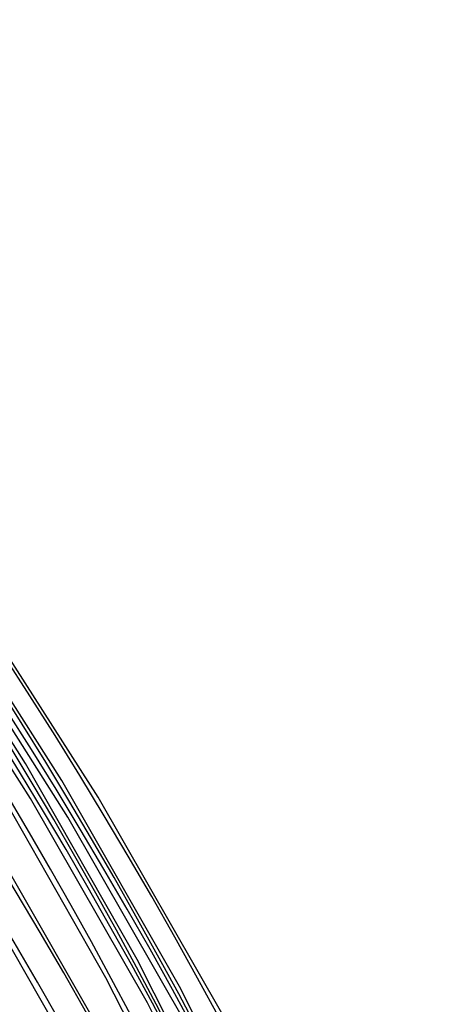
# Model space of a CAD drawing. Header units: millimetres. Extents: x -261 to 249, y -324 to 318.
# Tile 86 of 89: x 185 to 211, y 78 to 140. Entities that reach past the tile are written whole.
import ezdxf

# ---------------------------------------------------------------- set-up
doc = ezdxf.new("R2010")
doc.units = ezdxf.units.MM
doc.layers.add('MAIN-1', color=7, linetype='Continuous')
doc.layers.add('MAIN-2', color=7, linetype='Continuous')

msp = doc.modelspace()

# ---------------------------------------------------------------- linework, layer by layer
at = {"layer": 'MAIN-1'}
for centre, major_axis, start_param, end_param in [((-0.5, -0.433), (159.408, -184.069), 0.713724, 3.511855), ((-8.75, -7.578), (-148.606, 171.596), -2.427868, -0.857072)]:
    msp.add_ellipse(centre, major_axis=major_axis, ratio=0.75, start_param=start_param, end_param=end_param, dxfattribs=at)
at = {"layer": 'MAIN-2'}
for p, q in [((185.705, 93.425), (178.07, 105.424)), ((187.978, 92.369), (179.933, 104.987)), ((190.245, 91.32), (181.793, 104.552)), ((186.017, 91.243), (178.026, 103.772)), ((188.35, 90.086), (179.979, 103.2)), ((192.683, 81.191), (185.705, 93.425)), ((195.33, 79.501), (187.978, 92.369)), ((190.735, 80.042), (183.843, 92.137)), ((193.319, 78.469), (186.017, 91.243)), ((197.969, 77.825), (190.245, 91.32)), ((196, 76.715), (188.35, 90.086)), ((192.474, 73.052), (184.783, 86.495)), ((190.48, 71.99), (182.835, 85.348)), ((198.976, 68.786), (192.683, 81.191)), ((196.951, 67.781), (190.735, 80.042)), ((201.96, 66.453), (195.33, 79.501)), ((199.903, 65.517), (193.319, 78.469))]:
    msp.add_line(p, q, dxfattribs=at)
for centre, major_axis, start_param, end_param in [((0, 0), (-158.754, 183.313), -2.427868, 0.713724), ((-8.25, -7.145), (-147.952, 170.84), -2.427868, -0.857072), ((21.152, 18.319), (-156.089, 180.236), -2.427868, -1.670228), ((15.652, 13.555), (-163.487, 188.778), -2.427868, -1.668171), ((26.652, 23.082), (-148.691, 171.694), -2.427868, -1.671616), ((21.152, 18.319), (154.61, -178.528), 0.713724, 1.471382), ((15.652, 13.555), (162.007, -187.07), 0.713724, 1.472643), ((26.652, 23.082), (147.212, -169.986), 0.713724, 1.468967), ((10.152, 8.792), (-163.487, 188.778), -2.427868, -1.668171), ((10.152, 8.792), (162.007, -187.07), 0.713724, 1.473773), ((26.652, 23.082), (-137.151, 158.369), -2.427868, -1.674838), ((26.652, 23.082), (135.672, -156.66), 0.713724, 1.466401), ((4.652, 4.029), (-163.487, 188.778), -2.427868, -1.668171), ((4.652, 4.029), (162.007, -187.07), 0.713724, 1.473773), ((26.652, 23.082), (-125.611, 145.043), -2.427868, -1.677813), ((26.652, 23.082), (124.132, -143.335), 0.713724, 1.463358)]:
    msp.add_ellipse(centre, major_axis=major_axis, ratio=0.75, start_param=start_param, end_param=end_param, dxfattribs=at)

doc.saveas('drawing.dxf')
